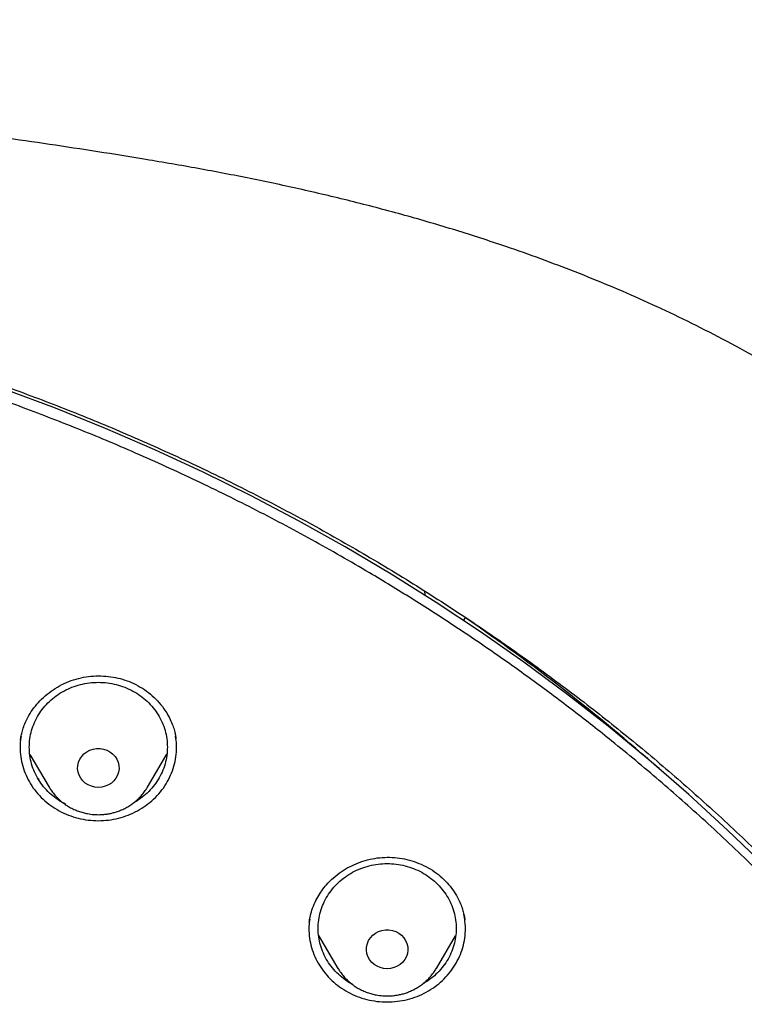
# Model space of a CAD drawing. Header units: millimetres. Extents: x 8 to 1577, y 12 to 2534.
# Tile 97 of 114: x 786 to 802, y 2165 to 2186. Entities that reach past the tile are written whole.
import ezdxf

# ---------------------------------------------------------------- set-up
doc = ezdxf.new("R2010")
doc.units = ezdxf.units.MM

msp = doc.modelspace()

# ---------------------------------------------------------------- linework, layer by layer
at = {"color": 7, "linetype": 'Continuous', "lineweight": 30}
for p, q in [((795.036, 2173.834), (795.042, 2173.746)), ((795.885, 2173.196), (795.889, 2173.202)), ((795.889, 2173.202), (795.929, 2173.255)), ((786.462, 2170.281), (786.88, 2169.572)), ((789.02, 2169.572), (789.44, 2170.286)), ((786.664, 2169.736), (786.639, 2169.759)), ((792.735, 2166.345), (793.155, 2165.632)), ((795.295, 2165.632), (795.713, 2166.341))]:
    msp.add_line(p, q, dxfattribs=at)
at = {"color": 7, "linetype": 'Continuous', "lineweight": 30, "flags": 128}
for points in [[(802.443, 2167.846), (801.621, 2168.639), (800.777, 2169.411), (799.912, 2170.163), (799.026, 2170.893), (798.12, 2171.601), (797.195, 2172.286), (796.251, 2172.948), (795.289, 2173.587), (794.31, 2174.202), (793.314, 2174.793), (792.301, 2175.359), (791.273, 2175.9), (790.231, 2176.415), (789.174, 2176.905), (788.104, 2177.368), (787.022, 2177.805), (785.928, 2178.216)], [(787.95, 2169.565), (787.874, 2169.571), (787.8, 2169.589), (787.73, 2169.619), (787.667, 2169.659), (787.612, 2169.708), (787.567, 2169.766), (787.532, 2169.83), (787.51, 2169.899), (787.5, 2169.97), (787.503, 2170.041), (787.52, 2170.112), (787.548, 2170.178), (787.588, 2170.239), (787.638, 2170.293), (787.698, 2170.338), (787.764, 2170.373), (787.836, 2170.397), (787.912, 2170.409), (787.988, 2170.409), (788.063, 2170.397), (788.135, 2170.373), (788.202, 2170.338), (788.261, 2170.293), (788.312, 2170.239), (788.352, 2170.178), (788.38, 2170.112), (788.396, 2170.041), (788.399, 2169.97), (788.39, 2169.899), (788.367, 2169.83), (788.333, 2169.766), (788.288, 2169.708), (788.233, 2169.659), (788.169, 2169.619), (788.1, 2169.589), (788.026, 2169.571), (787.95, 2169.565)], [(794.225, 2165.625), (794.149, 2165.631), (794.075, 2165.649), (794.006, 2165.678), (793.943, 2165.719), (793.887, 2165.768), (793.842, 2165.826), (793.808, 2165.89), (793.785, 2165.958), (793.776, 2166.03), (793.779, 2166.101), (793.795, 2166.171), (793.823, 2166.238), (793.863, 2166.299), (793.914, 2166.353), (793.973, 2166.398), (794.04, 2166.433), (794.112, 2166.457), (794.187, 2166.469), (794.263, 2166.469), (794.339, 2166.457), (794.411, 2166.433), (794.477, 2166.398), (794.537, 2166.353), (794.587, 2166.299), (794.627, 2166.238), (794.655, 2166.171), (794.672, 2166.101), (794.675, 2166.03), (794.665, 2165.958), (794.643, 2165.89), (794.608, 2165.826), (794.563, 2165.768), (794.508, 2165.719), (794.445, 2165.678), (794.375, 2165.649), (794.301, 2165.631), (794.225, 2165.625)]]:
    msp.add_lwpolyline(points, dxfattribs=at)
at = {"color": 7, "linetype": 'Continuous', "lineweight": 30}
msp.add_arc((771.141, 2137.077), 43.849, 48.6111, 55.5828, dxfattribs=at)
for points, knots in [([(819.219, 2144.364), (819.226, 2144.611), (819.239, 2145.093), (819.252, 2145.796), (819.26, 2146.46), (819.264, 2147.087), (819.264, 2147.675), (819.261, 2148.225), (819.256, 2148.753), (819.249, 2149.254), (819.239, 2149.726), (819.229, 2150.153), (819.218, 2150.533), (819.207, 2150.867), (819.197, 2151.155), (819.188, 2151.398), (819.18, 2151.597), (819.174, 2151.751), (819.169, 2151.865), (819.165, 2151.961), (819.161, 2152.063), (819.155, 2152.19), (819.147, 2152.348), (819.138, 2152.534), (819.127, 2152.751), (819.114, 2152.996), (819.099, 2153.269), (819.076, 2153.663), (819.044, 2154.172), (818.998, 2154.835), (818.943, 2155.558), (818.877, 2156.342), (818.799, 2157.186), (818.707, 2158.093), (818.599, 2159.065), (818.477, 2160.062), (818.344, 2161.068), (818.201, 2162.062), (818.044, 2163.082), (817.872, 2164.122), (817.684, 2165.177), (817.492, 2166.19), (817.337, 2166.964), (817.22, 2167.51), (817.149, 2167.832), (817.082, 2168.124), (817.022, 2168.381), (816.972, 2168.589), (816.932, 2168.752), (816.901, 2168.877), (816.875, 2168.978), (816.854, 2169.062), (816.833, 2169.146), (816.806, 2169.25), (816.77, 2169.387), (816.725, 2169.559), (816.67, 2169.763), (816.585, 2170.074), (816.465, 2170.494), (816.311, 2171.007), (816.145, 2171.538), (815.964, 2172.082), (815.764, 2172.656), (815.541, 2173.258), (815.271, 2173.948), (814.954, 2174.703), (814.59, 2175.505), (814.203, 2176.297), (813.792, 2177.077), (813.36, 2177.843), (812.918, 2178.572), (812.471, 2179.266), (812.018, 2179.925), (811.564, 2180.549), (811.109, 2181.139), (810.619, 2181.742), (810.089, 2182.355), (809.518, 2182.975), (808.944, 2183.56), (808.369, 2184.11), (807.834, 2184.592), (807.341, 2185.013), (806.892, 2185.38), (806.449, 2185.727), (806.069, 2186.013), (805.76, 2186.238), (805.53, 2186.402), (805.328, 2186.543), (805.153, 2186.663), (805.001, 2186.767), (804.865, 2186.858), (804.73, 2186.947), (804.584, 2187.042), (804.416, 2187.15), (804.224, 2187.272), (803.992, 2187.417), (803.717, 2187.584), (803.396, 2187.776), (803.038, 2187.982), (802.651, 2188.198), (802.236, 2188.422), (801.793, 2188.652), (801.315, 2188.891), (800.802, 2189.137), (800.253, 2189.388), (799.566, 2189.688), (798.748, 2190.02), (797.808, 2190.371), (796.761, 2190.731), (795.604, 2191.091), (794.339, 2191.442), (793.076, 2191.754), (791.76, 2192.043), (790.393, 2192.306), (788.979, 2192.548), (787.579, 2192.771), (786.193, 2192.974), (784.683, 2193.177), (783.049, 2193.373), (781.287, 2193.557), (779.493, 2193.717), (777.664, 2193.852), (775.8, 2193.96), (773.944, 2194.038), (772.097, 2194.088), (770.313, 2194.108), (768.594, 2194.103), (766.938, 2194.075), (765.283, 2194.024), (763.616, 2193.95), (761.925, 2193.85), (760.207, 2193.724), (758.589, 2193.582), (757.075, 2193.428), (755.669, 2193.269), (754.246, 2193.089), (752.808, 2192.89), (751.355, 2192.668), (749.887, 2192.425), (748.534, 2192.181), (747.305, 2191.928), (746.211, 2191.678), (745.141, 2191.408), (744.104, 2191.12), (743.099, 2190.813), (742.146, 2190.495), (741.243, 2190.168), (740.389, 2189.834), (739.565, 2189.486), (738.773, 2189.127), (738.127, 2188.813), (737.617, 2188.553), (737.234, 2188.351), (736.86, 2188.148), (736.495, 2187.942), (736.141, 2187.737), (735.813, 2187.541), (735.52, 2187.362), (735.271, 2187.205), (735.059, 2187.069), (734.882, 2186.953), (734.749, 2186.866), (734.655, 2186.803), (734.592, 2186.76), (734.534, 2186.721), (734.466, 2186.675), (734.375, 2186.613), (734.263, 2186.536), (734.133, 2186.445), (733.968, 2186.328), (733.765, 2186.182), (733.519, 2186.002), (733.247, 2185.798), (732.95, 2185.569), (732.628, 2185.313), (732.268, 2185.018), (731.869, 2184.679), (731.432, 2184.29), (730.975, 2183.865), (730.514, 2183.414), (730.064, 2182.951), (729.609, 2182.46), (729.154, 2181.942), (728.7, 2181.398), (728.273, 2180.857), (727.842, 2180.284), (727.412, 2179.679), (726.986, 2179.044), (726.592, 2178.422), (726.228, 2177.814), (725.892, 2177.222), (725.579, 2176.641), (725.245, 2175.987), (724.889, 2175.241), (724.514, 2174.392), (724.156, 2173.511), (723.866, 2172.737), (723.637, 2172.078), (723.462, 2171.551), (723.3, 2171.037), (723.165, 2170.586), (723.054, 2170.202), (722.964, 2169.881), (722.884, 2169.586), (722.822, 2169.352), (722.777, 2169.174), (722.746, 2169.056), (722.724, 2168.966), (722.709, 2168.907), (722.698, 2168.863), (722.687, 2168.819), (722.667, 2168.74), (722.637, 2168.616), (722.594, 2168.436), (722.545, 2168.229), (722.492, 2168), (722.436, 2167.753), (722.375, 2167.476), (722.309, 2167.169), (722.24, 2166.835), (722.168, 2166.473), (722.092, 2166.088), (722.015, 2165.686), (721.872, 2164.92), (721.671, 2163.785), (721.438, 2162.325), (721.232, 2160.892), (721.052, 2159.489), (720.889, 2158.061), (720.779, 2156.942), (720.708, 2156.139), (720.668, 2155.66), (720.631, 2155.19), (720.598, 2154.741), (720.569, 2154.324), (720.544, 2153.943), (720.523, 2153.61), (720.506, 2153.322), (720.492, 2153.076), (720.48, 2152.858), (720.471, 2152.666), (720.462, 2152.502), (720.456, 2152.366), (720.45, 2152.256), (720.447, 2152.177), (720.444, 2152.122), (720.442, 2152.072), (720.439, 2152.007), (720.435, 2151.912), (720.429, 2151.781), (720.422, 2151.607), (720.413, 2151.388), (720.404, 2151.122), (720.393, 2150.811), (720.382, 2150.463), (720.372, 2150.08), (720.362, 2149.665), (720.353, 2149.209), (720.346, 2148.713), (720.34, 2148.178), (720.338, 2147.614), (720.338, 2147.023), (720.343, 2146.408), (720.351, 2145.757), (720.364, 2145.07), (720.377, 2144.6), (720.383, 2144.36)], [0, 0, 0, 0, 0.004556, 0.008877, 0.012965, 0.016819, 0.020438, 0.023824, 0.026976, 0.030174, 0.033088, 0.035719, 0.038068, 0.040133, 0.041916, 0.043421, 0.044652, 0.045608, 0.04629, 0.046771, 0.047391, 0.048185, 0.049152, 0.050315, 0.051658, 0.053181, 0.054884, 0.056745, 0.06051, 0.064374, 0.069105, 0.073977, 0.078991, 0.08486, 0.090912, 0.097147, 0.103515, 0.109742, 0.115786, 0.122673, 0.129306, 0.135685, 0.141809, 0.143969, 0.146052, 0.147914, 0.149544, 0.150941, 0.151876, 0.152667, 0.153314, 0.153818, 0.154269, 0.154924, 0.155798, 0.156891, 0.158204, 0.159705, 0.162865, 0.166276, 0.169596, 0.173123, 0.176858, 0.180801, 0.184952, 0.190483, 0.195872, 0.201119, 0.20665, 0.212011, 0.217202, 0.222222, 0.227071, 0.231748, 0.236255, 0.240591, 0.245827, 0.250904, 0.255827, 0.260598, 0.265212, 0.26877, 0.272229, 0.275589, 0.278848, 0.280738, 0.282416, 0.283883, 0.285138, 0.286197, 0.287169, 0.288054, 0.289082, 0.290272, 0.291625, 0.293141, 0.295137, 0.29736, 0.299809, 0.302484, 0.305236, 0.308193, 0.311354, 0.314719, 0.318287, 0.322047, 0.327997, 0.333901, 0.339761, 0.347543, 0.35525, 0.36288, 0.37043, 0.378938, 0.387338, 0.395638, 0.403837, 0.411936, 0.422391, 0.432732, 0.443024, 0.453998, 0.464915, 0.475777, 0.486584, 0.497336, 0.507062, 0.516743, 0.52638, 0.536112, 0.546016, 0.556092, 0.566342, 0.574517, 0.5828, 0.59119, 0.599687, 0.608291, 0.617003, 0.625825, 0.632452, 0.639074, 0.645549, 0.651873, 0.658043, 0.664062, 0.669598, 0.675, 0.68027, 0.685408, 0.690411, 0.69301, 0.695569, 0.698091, 0.700574, 0.703019, 0.705382, 0.707376, 0.709124, 0.710625, 0.711881, 0.712891, 0.713459, 0.713903, 0.714243, 0.714711, 0.715374, 0.716197, 0.71714, 0.718203, 0.719804, 0.721618, 0.723644, 0.725882, 0.728331, 0.730993, 0.734227, 0.737727, 0.741494, 0.745448, 0.749338, 0.753148, 0.757535, 0.761811, 0.765976, 0.770032, 0.774838, 0.77948, 0.783958, 0.788272, 0.792422, 0.796406, 0.800342, 0.80588, 0.811564, 0.817395, 0.823376, 0.826791, 0.830254, 0.833629, 0.836722, 0.838953, 0.84101, 0.842891, 0.844597, 0.845493, 0.846282, 0.846855, 0.847209, 0.847417, 0.847693, 0.848051, 0.848919, 0.850063, 0.851482, 0.85286, 0.854424, 0.856175, 0.858113, 0.860238, 0.862506, 0.864955, 0.86752, 0.870099, 0.879422, 0.888917, 0.897542, 0.906304, 0.915205, 0.924243, 0.927207, 0.930186, 0.933165, 0.935973, 0.93856, 0.940926, 0.94307, 0.944765, 0.946291, 0.947647, 0.948834, 0.949852, 0.9507, 0.951378, 0.951887, 0.952173, 0.952408, 0.952805, 0.953385, 0.954177, 0.955249, 0.956605, 0.958243, 0.960165, 0.962371, 0.964684, 0.967245, 0.970052, 0.973106, 0.976407, 0.979954, 0.983525, 0.987315, 0.991324, 0.995552, 1, 1, 1, 1]), ([(815.705, 2159.557), (815.669, 2159.724), (815.55, 2160.274), (815.317, 2161.201), (815.003, 2162.338), (814.653, 2163.465), (814.283, 2164.53), (813.897, 2165.532), (813.499, 2166.475), (813.069, 2167.407), (812.605, 2168.324), (812.107, 2169.223), (811.601, 2170.06), (811.092, 2170.838), (810.584, 2171.56), (810.051, 2172.267), (809.492, 2172.957), (808.907, 2173.63), (808.297, 2174.285), (807.731, 2174.85), (807.214, 2175.334), (806.751, 2175.748), (806.266, 2176.16), (805.765, 2176.565), (805.259, 2176.952), (804.859, 2177.244), (804.568, 2177.449), (804.385, 2177.576), (804.211, 2177.695), (804.054, 2177.8), (803.923, 2177.886), (803.819, 2177.955), (803.73, 2178.012), (803.639, 2178.071), (803.53, 2178.14), (803.397, 2178.224), (803.24, 2178.322), (803.06, 2178.432), (802.677, 2178.663), (802.099, 2178.996), (801.33, 2179.408), (800.567, 2179.789), (799.811, 2180.142), (799.06, 2180.468), (798.312, 2180.771), (797.563, 2181.055), (796.699, 2181.36), (795.717, 2181.679), (794.614, 2182.002), (793.501, 2182.295), (792.38, 2182.561), (791.253, 2182.802), (790.119, 2183.019), (788.666, 2183.268), (786.891, 2183.547), (784.792, 2183.836), (782.863, 2184.065), (781.106, 2184.244), (779.522, 2184.384), (777.937, 2184.503), (776.622, 2184.584), (775.584, 2184.637), (774.978, 2184.664), (774.531, 2184.682), (774.234, 2184.693), (773.916, 2184.705), (773.561, 2184.716), (773.159, 2184.728), (772.71, 2184.74), (772.216, 2184.751), (771.676, 2184.761), (771.091, 2184.768), (770.461, 2184.774), (770.026, 2184.774), (769.801, 2184.775)], [0, 0, 0, 0, 0.009239, 0.0305, 0.051757, 0.073011, 0.094264, 0.112575, 0.13092, 0.149323, 0.167726, 0.186059, 0.204348, 0.220008, 0.235663, 0.251337, 0.267045, 0.282777, 0.298527, 0.314316, 0.324902, 0.335768, 0.34691, 0.358311, 0.369477, 0.380215, 0.384154, 0.388034, 0.391825, 0.395145, 0.397872, 0.400005, 0.401621, 0.403384, 0.405627, 0.408352, 0.411559, 0.415252, 0.419296, 0.43479, 0.449866, 0.464513, 0.478867, 0.492944, 0.506747, 0.52047, 0.534186, 0.55385, 0.573513, 0.593183, 0.612856, 0.632535, 0.652215, 0.671897, 0.707992, 0.744092, 0.780193, 0.807268, 0.834344, 0.86142, 0.888479, 0.901609, 0.914491, 0.919485, 0.92444, 0.9297, 0.935698, 0.94258, 0.950231, 0.958651, 0.967838, 0.977793, 0.988514, 1, 1, 1, 1]), ([(772.504, 2181.015), (772.627, 2181.008), (772.862, 2180.994), (773.198, 2180.971), (773.5, 2180.948), (773.768, 2180.926), (774.002, 2180.906), (774.201, 2180.888), (774.377, 2180.871), (774.541, 2180.855), (774.848, 2180.824), (775.304, 2180.773), (776.066, 2180.679), (776.988, 2180.549), (778.132, 2180.361), (779.339, 2180.131), (780.606, 2179.855), (781.894, 2179.537), (783.202, 2179.176), (784.526, 2178.768), (785.837, 2178.321), (787.133, 2177.837), (788.437, 2177.305), (789.748, 2176.722), (791.064, 2176.088), (792.357, 2175.414), (793.627, 2174.701), (794.871, 2173.95), (796.066, 2173.176), (797.21, 2172.383), (798.306, 2171.574), (799.375, 2170.735), (800.416, 2169.865), (801.448, 2168.948), (802.469, 2167.981), (803.474, 2166.965), (804.444, 2165.918), (805.378, 2164.843), (806.274, 2163.74), (807.115, 2162.633), (807.902, 2161.523), (808.637, 2160.414), (809.335, 2159.285), (809.996, 2158.136), (810.631, 2156.945), (811.238, 2155.712), (811.812, 2154.436), (812.341, 2153.144), (812.826, 2151.835), (813.265, 2150.513), (813.642, 2149.231), (813.963, 2147.993), (814.234, 2146.801), (814.424, 2145.825), (814.555, 2145.069), (814.64, 2144.53), (814.705, 2144.078), (814.754, 2143.711), (814.79, 2143.432), (814.824, 2143.151), (814.852, 2142.886), (814.867, 2142.723), (814.875, 2142.646)], [0, 0, 0, 0, 0.005776, 0.011028, 0.015755, 0.019956, 0.023631, 0.026728, 0.02935, 0.031889, 0.034453, 0.043825, 0.05337, 0.070414, 0.087459, 0.107749, 0.12804, 0.148331, 0.170071, 0.191811, 0.213551, 0.23529, 0.257016, 0.280063, 0.303122, 0.326181, 0.349239, 0.372299, 0.395366, 0.417101, 0.438833, 0.460566, 0.482298, 0.504028, 0.527072, 0.550131, 0.573193, 0.596253, 0.619314, 0.642372, 0.664104, 0.685836, 0.707567, 0.729298, 0.751029, 0.774071, 0.797127, 0.820188, 0.843249, 0.86631, 0.889368, 0.909647, 0.929928, 0.95021, 0.959135, 0.96816, 0.977377, 0.981907, 0.986592, 0.991424, 0.99597, 1, 1, 1, 1]), ([(772.98, 2096.301), (773.387, 2096.331), (774.2, 2096.391), (775.417, 2096.521), (776.631, 2096.68), (777.78, 2096.861), (778.864, 2097.058), (779.882, 2097.266), (780.896, 2097.497), (781.891, 2097.746), (782.865, 2098.013), (783.82, 2098.296), (784.769, 2098.599), (785.726, 2098.928), (786.69, 2099.283), (787.673, 2099.669), (788.656, 2100.082), (789.641, 2100.522), (790.615, 2100.986), (791.579, 2101.473), (792.532, 2101.982), (793.577, 2102.573), (794.709, 2103.255), (795.92, 2104.038), (797.105, 2104.859), (798.235, 2105.697), (799.309, 2106.547), (800.26, 2107.347), (801.12, 2108.111), (801.894, 2108.833), (802.65, 2109.574), (803.388, 2110.333), (804.107, 2111.11), (804.886, 2111.993), (805.713, 2112.988), (806.581, 2114.104), (807.409, 2115.248), (808.18, 2116.39), (808.895, 2117.526), (809.51, 2118.576), (810.052, 2119.565), (810.528, 2120.487), (810.981, 2121.421), (811.41, 2122.367), (811.815, 2123.324), (812.239, 2124.399), (812.669, 2125.595), (813.094, 2126.918), (813.474, 2128.255), (813.799, 2129.573), (814.073, 2130.867), (814.283, 2132.05), (814.447, 2133.151), (814.571, 2134.169), (814.669, 2135.191), (814.741, 2136.217), (814.786, 2137.246), (814.807, 2138.393), (814.792, 2139.656), (814.727, 2141.036), (814.614, 2142.416), (814.457, 2143.76), (814.259, 2145.067), (814.041, 2146.248), (813.807, 2147.338), (813.566, 2148.337), (813.299, 2149.333), (813.005, 2150.323), (812.686, 2151.308), (812.301, 2152.396), (811.842, 2153.584), (811.295, 2154.866), (810.702, 2156.133), (810.08, 2157.352), (809.433, 2158.524), (808.812, 2159.571), (808.207, 2160.527), (807.627, 2161.395), (807.025, 2162.251), (806.399, 2163.094), (805.75, 2163.924), (805.004, 2164.832), (804.152, 2165.809), (803.184, 2166.849), (802.179, 2167.86), (801.162, 2168.817), (800.14, 2169.721), (799.184, 2170.516), (798.277, 2171.23), (797.424, 2171.869), (796.554, 2172.489), (795.666, 2173.09), (794.761, 2173.672), (793.738, 2174.296), (792.59, 2174.953), (791.31, 2175.633), (790.005, 2176.274), (788.709, 2176.862), (787.425, 2177.397), (786.243, 2177.85), (785.136, 2178.241), (784.106, 2178.579), (783.067, 2178.893), (782.017, 2179.184), (780.959, 2179.452), (779.773, 2179.722), (778.458, 2179.985), (777.011, 2180.229), (775.554, 2180.428), (774.124, 2180.579), (772.724, 2180.685), (771.449, 2180.745), (770.266, 2180.77), (769.176, 2180.768), (768.084, 2180.741), (766.991, 2180.689), (765.898, 2180.613), (764.684, 2180.499), (763.351, 2180.339), (761.899, 2180.118), (760.454, 2179.853), (759.051, 2179.551), (757.693, 2179.215), (756.469, 2178.875), (755.344, 2178.53), (754.316, 2178.19), (753.295, 2177.825), (752.282, 2177.436), (751.278, 2177.024), (750.172, 2176.539), (748.97, 2175.973), (747.678, 2175.313), (746.408, 2174.614), (745.19, 2173.892), (744.027, 2173.153), (742.992, 2172.451), (742.052, 2171.776), (741.202, 2171.135), (740.367, 2170.473), (739.548, 2169.791), (738.745, 2169.089), (737.873, 2168.288), (736.938, 2167.38), (735.951, 2166.356), (734.999, 2165.3), (734.105, 2164.241), (733.267, 2163.181), (732.512, 2162.163), (731.816, 2161.163), (731.173, 2160.183), (730.558, 2159.187), (730.002, 2158.225), (729.499, 2157.302), (729.046, 2156.419), (728.615, 2155.527), (728.211, 2154.637), (727.834, 2153.752), (727.482, 2152.87), (727.152, 2151.982), (726.838, 2151.071), (726.54, 2150.139), (726.247, 2149.133), (725.967, 2148.069), (725.706, 2146.945), (725.477, 2145.813), (725.291, 2144.732), (725.142, 2143.705), (725.025, 2142.732), (724.932, 2141.755), (724.864, 2140.79), (724.82, 2139.837), (724.8, 2138.896), (724.801, 2137.955), (724.825, 2136.998), (724.873, 2136.026), (724.947, 2135.027), (725.048, 2134.019), (725.176, 2133.002), (725.331, 2131.986), (725.512, 2130.972), (725.72, 2129.96), (725.98, 2128.84), (726.304, 2127.614), (726.705, 2126.285), (727.153, 2124.967), (727.635, 2123.692), (728.147, 2122.464), (728.648, 2121.361), (729.143, 2120.351), (729.622, 2119.43), (730.126, 2118.52), (730.654, 2117.619), (731.206, 2116.73), (731.846, 2115.753), (732.584, 2114.698), (733.431, 2113.568), (734.318, 2112.463), (735.221, 2111.411), (736.137, 2110.41), (736.999, 2109.526), (737.821, 2108.726), (738.598, 2108.007), (739.394, 2107.304), (740.209, 2106.619), (741.044, 2105.951), (741.992, 2105.229), (743.06, 2104.462), (744.257, 2103.659), (745.483, 2102.893), (746.706, 2102.181), (747.923, 2101.522), (749.087, 2100.935), (750.225, 2100.401), (751.334, 2099.914), (752.459, 2099.456), (753.54, 2099.048), (754.574, 2098.686), (755.559, 2098.365), (756.553, 2098.066), (757.54, 2097.792), (758.52, 2097.542), (759.492, 2097.316), (760.47, 2097.111), (761.469, 2096.923), (762.488, 2096.754), (763.438, 2096.617), (764.299, 2096.511), (765.072, 2096.428), (765.846, 2096.356), (766.363, 2096.32), (766.621, 2096.301)], [0, 0, 0, 0, 0.004426, 0.008853, 0.013292, 0.017731, 0.0215, 0.025269, 0.029046, 0.032823, 0.036443, 0.040063, 0.04369, 0.047318, 0.051123, 0.054931, 0.058875, 0.06282, 0.066765, 0.07073, 0.074696, 0.078662, 0.083974, 0.089285, 0.09462, 0.099955, 0.104906, 0.109861, 0.113806, 0.117751, 0.121695, 0.12566, 0.129627, 0.133592, 0.138904, 0.144216, 0.14955, 0.154885, 0.159836, 0.164791, 0.168736, 0.172681, 0.176625, 0.180591, 0.184557, 0.188522, 0.193834, 0.199146, 0.204481, 0.209815, 0.214766, 0.219722, 0.223666, 0.227611, 0.231556, 0.235521, 0.239487, 0.243453, 0.248764, 0.254076, 0.259411, 0.264746, 0.269696, 0.274652, 0.278596, 0.282541, 0.286486, 0.290451, 0.294417, 0.298383, 0.303695, 0.309007, 0.314341, 0.319676, 0.324627, 0.329582, 0.333527, 0.337472, 0.341416, 0.345382, 0.349348, 0.353313, 0.358625, 0.363937, 0.369271, 0.374606, 0.379557, 0.384512, 0.388457, 0.392402, 0.396346, 0.400312, 0.404278, 0.408243, 0.413555, 0.418867, 0.424202, 0.429536, 0.434487, 0.439443, 0.443387, 0.447332, 0.451277, 0.455242, 0.459208, 0.463174, 0.468486, 0.473797, 0.479132, 0.484467, 0.489418, 0.494373, 0.498317, 0.502262, 0.506207, 0.510172, 0.514138, 0.518104, 0.523416, 0.528728, 0.534062, 0.539397, 0.544348, 0.549303, 0.553248, 0.557193, 0.561137, 0.565103, 0.569069, 0.573034, 0.578346, 0.583658, 0.588993, 0.594327, 0.599278, 0.604234, 0.608178, 0.612123, 0.616067, 0.620033, 0.623999, 0.627964, 0.633276, 0.638588, 0.643923, 0.649258, 0.654208, 0.659164, 0.66359, 0.668016, 0.672456, 0.676895, 0.680664, 0.684433, 0.68821, 0.691986, 0.695607, 0.699227, 0.702854, 0.706482, 0.710287, 0.714095, 0.718521, 0.722947, 0.727387, 0.731826, 0.735595, 0.739364, 0.74314, 0.746917, 0.750537, 0.754158, 0.757785, 0.761412, 0.765218, 0.769026, 0.77297, 0.776915, 0.780859, 0.784825, 0.788791, 0.792756, 0.798068, 0.80338, 0.808715, 0.814049, 0.819, 0.823956, 0.8279, 0.831845, 0.83579, 0.839755, 0.843721, 0.847687, 0.852999, 0.85831, 0.863645, 0.86898, 0.873931, 0.878886, 0.882831, 0.886776, 0.89072, 0.894685, 0.898652, 0.902617, 0.907929, 0.913241, 0.918575, 0.92391, 0.928861, 0.933816, 0.938243, 0.942669, 0.947108, 0.951548, 0.955316, 0.959085, 0.962862, 0.966639, 0.970259, 0.973879, 0.977507, 0.981134, 0.98494, 0.988747, 0.991559, 0.99437, 0.997185, 1, 1, 1, 1]), ([(786.257, 2170.59), (786.262, 2170.621), (786.273, 2170.687), (786.299, 2170.798), (786.34, 2170.919), (786.402, 2171.061), (786.491, 2171.215), (786.611, 2171.375), (786.754, 2171.524), (786.92, 2171.66), (787.106, 2171.776), (787.307, 2171.871), (787.518, 2171.938), (787.735, 2171.979), (787.951, 2171.993), (788.166, 2171.981), (788.374, 2171.945), (788.577, 2171.886), (788.771, 2171.802), (788.955, 2171.693), (789.125, 2171.561), (789.278, 2171.407), (789.41, 2171.233), (789.506, 2171.063), (789.568, 2170.914), (789.604, 2170.799), (789.626, 2170.703), (789.635, 2170.649), (789.638, 2170.625)], [0, 0, 0, 0, 0.0232362, 0.0486797, 0.0764973, 0.1063259, 0.1471288, 0.1890345, 0.2320963, 0.2763424, 0.3217555, 0.3673355, 0.4126408, 0.4573544, 0.5014687, 0.5450656, 0.5881994, 0.6310534, 0.6745848, 0.7188279, 0.7636689, 0.8091856, 0.8554388, 0.9020542, 0.9333046, 0.9600436, 0.9822231, 1, 1, 1, 1]), ([(787.243, 2169.196), (787.186, 2169.227), (787.073, 2169.289), (786.922, 2169.408), (786.787, 2169.542), (786.672, 2169.693), (786.58, 2169.856), (786.51, 2170.029), (786.466, 2170.209), (786.446, 2170.393), (786.453, 2170.578), (786.485, 2170.76), (786.542, 2170.937), (786.623, 2171.106), (786.727, 2171.263), (786.852, 2171.405), (786.996, 2171.532), (787.155, 2171.64), (787.329, 2171.727), (787.513, 2171.792), (787.705, 2171.834), (787.901, 2171.852), (788.097, 2171.846), (788.291, 2171.816), (788.48, 2171.762), (788.659, 2171.686), (788.826, 2171.588), (788.978, 2171.471), (789.113, 2171.336), (789.227, 2171.186), (789.32, 2171.023), (789.389, 2170.85), (789.434, 2170.669), (789.453, 2170.485), (789.447, 2170.301), (789.415, 2170.118), (789.358, 2169.941), (789.277, 2169.773), (789.173, 2169.616), (789.048, 2169.473), (788.903, 2169.348), (788.79, 2169.265), (788.721, 2169.232), (788.711, 2169.227)], [0, 0, 0, 0, 0.024888, 0.049776, 0.074664, 0.099552, 0.12444, 0.149328, 0.174216, 0.199105, 0.223993, 0.248881, 0.273769, 0.298657, 0.323545, 0.348433, 0.373321, 0.398209, 0.423097, 0.447985, 0.472873, 0.497761, 0.522649, 0.547538, 0.572426, 0.597314, 0.622202, 0.64709, 0.671978, 0.696866, 0.721754, 0.746642, 0.77153, 0.796418, 0.821306, 0.846194, 0.871082, 0.895971, 0.920859, 0.945747, 0.970635, 0.995523, 1, 1, 1, 1]), ([(786.271, 2170.669), (786.266, 2170.644), (786.248, 2170.552), (786.247, 2170.387), (786.267, 2170.178), (786.318, 2169.974), (786.397, 2169.778), (786.502, 2169.593), (786.632, 2169.423), (786.785, 2169.27), (786.956, 2169.136), (787.084, 2169.066), (787.148, 2169.03)], [0, 0, 0, 0, 0.037818, 0.144727, 0.251636, 0.358545, 0.465454, 0.572364, 0.679273, 0.786182, 0.893091, 1, 1, 1, 1]), ([(787.148, 2169.03), (787.215, 2169), (787.349, 2168.939), (787.563, 2168.879), (787.783, 2168.845), (788.006, 2168.838), (788.228, 2168.859), (788.445, 2168.906), (788.653, 2168.98), (788.85, 2169.079), (789.031, 2169.201), (789.194, 2169.344), (789.336, 2169.506), (789.453, 2169.684), (789.545, 2169.875), (789.61, 2170.075), (789.646, 2170.282), (789.655, 2170.484), (789.638, 2170.614), (789.63, 2170.675)], [0, 0, 0, 0, 0.05923, 0.118461, 0.177691, 0.236921, 0.296152, 0.355382, 0.414613, 0.473843, 0.533073, 0.592304, 0.651534, 0.710764, 0.769995, 0.829225, 0.888455, 0.947686, 1, 1, 1, 1]), ([(786.879, 2169.575), (786.894, 2169.551), (786.927, 2169.495), (786.989, 2169.415), (787.063, 2169.334), (787.143, 2169.261), (787.23, 2169.195), (787.322, 2169.136), (787.418, 2169.087), (787.517, 2169.047), (787.615, 2169.016), (787.704, 2168.995), (787.783, 2168.983), (787.861, 2168.974), (787.918, 2168.973), (787.95, 2168.972)], [0, 0, 0, 0, 0.067638, 0.152703, 0.237796, 0.322863, 0.407808, 0.492475, 0.576572, 0.659509, 0.739819, 0.816191, 0.870089, 0.925084, 1, 1, 1, 1]), ([(787.95, 2168.972), (787.99, 2168.973), (788.046, 2168.975), (788.129, 2168.984), (788.2, 2168.996), (788.283, 2169.016), (788.37, 2169.042), (788.458, 2169.077), (788.546, 2169.119), (788.633, 2169.17), (788.717, 2169.229), (788.797, 2169.296), (788.872, 2169.37), (788.94, 2169.452), (788.989, 2169.52), (789.013, 2169.563), (789.02, 2169.574)], [0, 0, 0, 0, 0.092358, 0.130362, 0.193409, 0.259056, 0.329619, 0.403405, 0.479728, 0.558043, 0.637963, 0.719206, 0.801567, 0.884894, 0.969081, 1, 1, 1, 1]), ([(792.53, 2166.637), (792.536, 2166.674), (792.55, 2166.757), (792.59, 2166.905), (792.653, 2167.063), (792.735, 2167.218), (792.828, 2167.355), (792.933, 2167.482), (793.063, 2167.609), (793.22, 2167.732), (793.404, 2167.842), (793.598, 2167.93), (793.801, 2167.995), (794.011, 2168.035), (794.226, 2168.05), (794.443, 2168.039), (794.658, 2168.002), (794.868, 2167.938), (795.068, 2167.85), (795.254, 2167.737), (795.42, 2167.605), (795.562, 2167.458), (795.681, 2167.3), (795.769, 2167.148), (795.832, 2167.007), (795.872, 2166.888), (795.899, 2166.779), (795.909, 2166.715), (795.914, 2166.684)], [0, 0, 0, 0, 0.026293, 0.059839, 0.100855, 0.135754, 0.170597, 0.204996, 0.23897, 0.283647, 0.32766, 0.371019, 0.413898, 0.457226, 0.501051, 0.54511, 0.589487, 0.634243, 0.679435, 0.724658, 0.768891, 0.811872, 0.853668, 0.894338, 0.924047, 0.951693, 0.976945, 1, 1, 1, 1]), ([(793.274, 2165.409), (793.225, 2165.45), (793.127, 2165.532), (793.003, 2165.676), (792.898, 2165.833), (792.817, 2166.001), (792.76, 2166.178), (792.728, 2166.36), (792.722, 2166.545), (792.741, 2166.729), (792.786, 2166.909), (792.855, 2167.082), (792.948, 2167.245), (793.062, 2167.396), (793.197, 2167.531), (793.349, 2167.648), (793.516, 2167.746), (793.695, 2167.822), (793.884, 2167.876), (794.078, 2167.906), (794.274, 2167.912), (794.47, 2167.894), (794.662, 2167.852), (794.846, 2167.787), (795.02, 2167.699), (795.18, 2167.592), (795.323, 2167.465), (795.448, 2167.322), (795.552, 2167.165), (795.633, 2166.997), (795.69, 2166.82), (795.722, 2166.638), (795.729, 2166.453), (795.709, 2166.269), (795.665, 2166.089), (795.595, 2165.916), (795.503, 2165.753), (795.388, 2165.602), (795.253, 2165.468), (795.121, 2165.362), (795.029, 2165.311), (794.993, 2165.291)], [0, 0, 0, 0, 0.025882, 0.051763, 0.077645, 0.103527, 0.129408, 0.15529, 0.181172, 0.207053, 0.232935, 0.258817, 0.284698, 0.31058, 0.336462, 0.362343, 0.388225, 0.414107, 0.439988, 0.46587, 0.491752, 0.517633, 0.543515, 0.569397, 0.595278, 0.62116, 0.647042, 0.672923, 0.698805, 0.724687, 0.750568, 0.77645, 0.802332, 0.828213, 0.854095, 0.879977, 0.905858, 0.93174, 0.957622, 0.983503, 1, 1, 1, 1]), ([(793.147, 2165.264), (793.206, 2165.222), (793.324, 2165.138), (793.522, 2165.04), (793.73, 2164.966), (793.948, 2164.918), (794.169, 2164.898), (794.392, 2164.905), (794.612, 2164.939), (794.826, 2165), (795.029, 2165.086), (795.218, 2165.197), (795.391, 2165.33), (795.543, 2165.483), (795.673, 2165.653), (795.778, 2165.838), (795.857, 2166.034), (795.907, 2166.238), (795.929, 2166.446), (795.924, 2166.638), (795.9, 2166.758), (795.89, 2166.809)], [0, 0, 0, 0, 0.053353, 0.106706, 0.160059, 0.213412, 0.266765, 0.320118, 0.373471, 0.426824, 0.480177, 0.533529, 0.586882, 0.640235, 0.693588, 0.746941, 0.800294, 0.853647, 0.907, 0.960353, 1, 1, 1, 1]), ([(792.542, 2166.7), (792.535, 2166.651), (792.52, 2166.532), (792.529, 2166.342), (792.565, 2166.135), (792.63, 2165.935), (792.722, 2165.744), (792.84, 2165.566), (792.98, 2165.403), (793.091, 2165.31), (793.147, 2165.264)], [0, 0, 0, 0, 0.0928118, 0.2224101, 0.3520084, 0.4816067, 0.611205, 0.7408034, 0.8704017, 1, 1, 1, 1]), ([(793.155, 2165.635), (793.169, 2165.61), (793.203, 2165.555), (793.265, 2165.475), (793.338, 2165.394), (793.418, 2165.32), (793.505, 2165.254), (793.597, 2165.196), (793.694, 2165.147), (793.792, 2165.106), (793.891, 2165.075), (793.979, 2165.055), (794.058, 2165.043), (794.137, 2165.034), (794.193, 2165.033), (794.225, 2165.032)], [0, 0, 0, 0, 0.067561, 0.152633, 0.237734, 0.322807, 0.40776, 0.492433, 0.576538, 0.659481, 0.739798, 0.816176, 0.870079, 0.925078, 1, 1, 1, 1]), ([(794.225, 2165.032), (794.265, 2165.033), (794.321, 2165.035), (794.404, 2165.044), (794.475, 2165.056), (794.559, 2165.075), (794.645, 2165.102), (794.733, 2165.137), (794.822, 2165.179), (794.908, 2165.23), (794.992, 2165.289), (795.072, 2165.356), (795.147, 2165.43), (795.215, 2165.512), (795.264, 2165.58), (795.288, 2165.622), (795.294, 2165.633)], [0, 0, 0, 0, 0.09248, 0.130535, 0.193666, 0.259399, 0.330056, 0.40394, 0.480365, 0.558783, 0.638809, 0.72016, 0.80263, 0.886068, 0.970366, 1, 1, 1, 1]), ([(793.469, 2165.284), (793.457, 2165.29), (793.387, 2165.324), (793.325, 2165.371), (793.274, 2165.409)], [0, 0, 0, 0, 0.171701, 1, 1, 1, 1])]:
    msp.add_open_spline(points, degree=3, knots=knots, dxfattribs=at)

doc.saveas('drawing.dxf')
